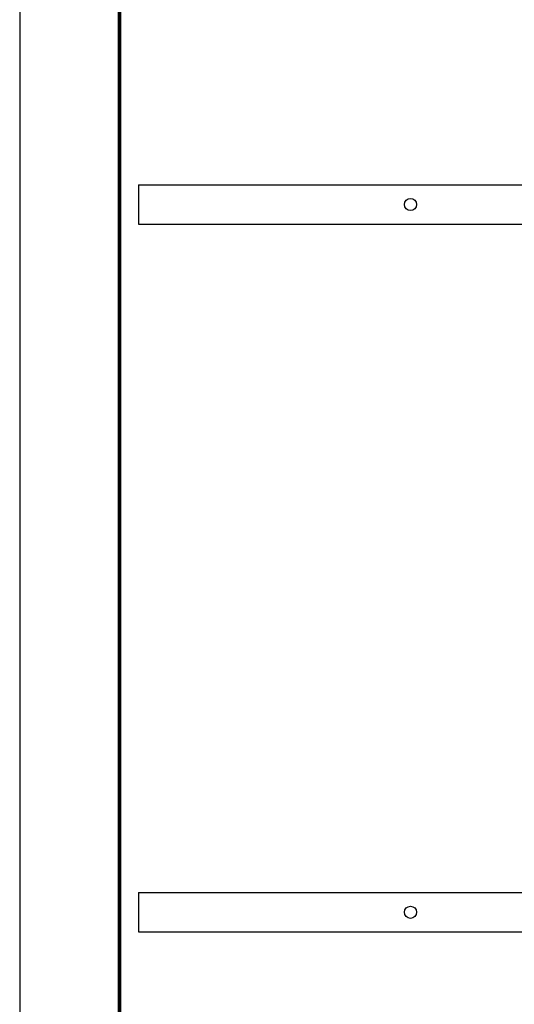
# Model space of a CAD drawing. Header units: inches. Extents: x 1 to 299, y -2 to 199.
# Tile 10 of 30: x 1 to 22, y 67 to 108. Entities that reach past the tile are written whole.
import ezdxf
from ezdxf.lldxf.tags import DXFTag

# ---------------------------------------------------------------- set-up
doc = ezdxf.new("R2010")
doc.units = ezdxf.units.IN
doc.header["$MEASUREMENT"] = 0
for name, color, linetype in [('COM53962-3', 7, 'Continuous'), ('COM53964-2', 7, 'Continuous'), ('COM71172-2', 7, 'Continuous'), ('Default', 7, 'Continuous')]:
    doc.layers.add(name, color=color, linetype=linetype)
tags = doc.linetypes.add('HIDDEN2', pattern=[0.1875, 0.125, -0.0625]).pattern_tags.tags
tags[6:7] = [DXFTag(74, 4), DXFTag(75, 0), DXFTag(340, '0'), DXFTag(46, 0.0), DXFTag(50, 0.0), DXFTag(44, 0.0), DXFTag(45, 0.0)]
tags[4:5] = [DXFTag(74, 4), DXFTag(75, 0), DXFTag(340, '0'), DXFTag(46, 0.0), DXFTag(50, 0.0), DXFTag(44, 0.0), DXFTag(45, 0.0)]

# ---------------------------------------------------------------- blocks, each defined once
blk = doc.blocks.new('SE4')
at = {"layer": 'COM53962-3', "color": 7, "linetype": 'Continuous'}
blk.add_line((5.417, 134.325), (5.417, 62.455), dxfattribs=at)
at = {"layer": 'COM53962-3', "color": 7, "linetype": 'HIDDEN2'}
blk.add_line((5.512, 134.325), (5.512, 62.455), dxfattribs=at)
at = {"layer": 'COM53964-2', "color": 7, "linetype": 'HIDDEN2'}
for p, q in [((6.26, 101.204), (6.26, 101.066)), ((6.26, 101.204), (28.635, 101.204)), ((6.26, 101.066), (6.26, 99.717)), ((6.26, 99.717), (6.26, 99.579)), ((6.26, 99.579), (28.635, 99.579)), ((6.26, 72.074), (6.26, 71.936)), ((6.26, 72.074), (28.635, 72.074)), ((6.26, 71.936), (6.26, 70.587)), ((6.26, 70.587), (6.26, 70.449)), ((6.26, 70.449), (28.635, 70.449))]:
    blk.add_line(p, q, dxfattribs=at)
for centre in [(17.447, 100.391), (17.447, 71.261)]:
    blk.add_circle(centre, 0.25, dxfattribs=at)
at = {"layer": 'COM71172-2', "color": 7, "linetype": 'Continuous'}
blk.add_line((5.477, 62.455), (5.477, 134.325), dxfattribs=at)
blk = doc.blocks.new('BORDER')
at = {"layer": 'Default', "color": 7, "linetype": 'Continuous'}
blk.add_line((-41.86, 27.86), (-41.86, 0), dxfattribs=at)

msp = doc.modelspace()

# ---------------------------------------------------------------- block references
at = {"layer": 'Default', "color": 7, "xscale": 7.12, "yscale": 7.12, "zscale": 7.12}
msp.add_blockref('BORDER', (299.411, 0.564), dxfattribs=at)
at = {"layer": 'Default'}
msp.add_blockref('SE4', (0, 0), dxfattribs=at)

doc.saveas('drawing.dxf')
